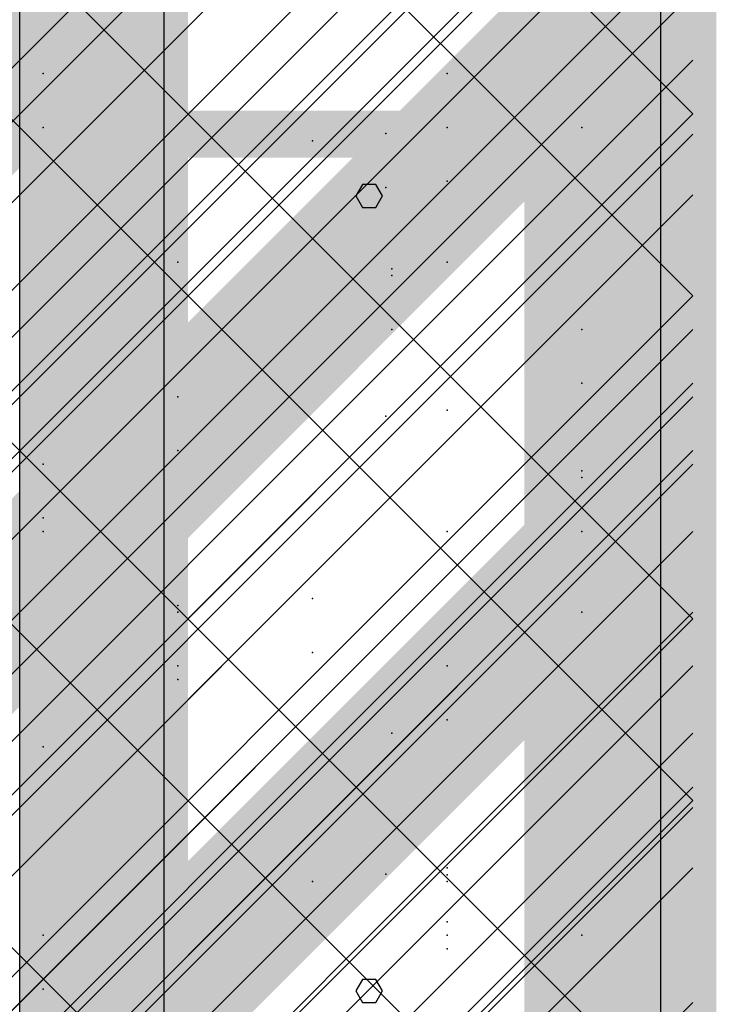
# Model space of a CAD drawing. Extents: x -2 to 113, y -136 to 16.
# Tile 251 of 256: x 52.72 to 54.25, y -43.29 to -41.14. Entities that reach past the tile are written whole.
import ezdxf

# ---------------------------------------------------------------- set-up
doc = ezdxf.new("R2010")
doc.units = 0
doc.header["$MEASUREMENT"] = 0
doc.linetypes.add('SOLID', pattern=[0])
doc.layers.get('0').update_dxf_attribs({"linetype": 'SOLID'})
for name, color, linetype in [('1', 7, 'SOLID'), ('10', 7, 'SOLID'), ('11', 7, 'SOLID'), ('12', 7, 'SOLID'), ('13', 7, 'SOLID'), ('14', 7, 'SOLID'), ('15', 7, 'SOLID'), ('16', 7, 'SOLID'), ('17', 7, 'SOLID'), ('18', 7, 'SOLID'), ('19', 7, 'SOLID'), ('2', 7, 'SOLID'), ('20', 7, 'SOLID'), ('21', 7, 'SOLID'), ('22', 7, 'SOLID'), ('23', 7, 'SOLID'), ('24', 7, 'SOLID'), ('25', 7, 'SOLID'), ('26', 7, 'SOLID'), ('27', 7, 'SOLID'), ('28', 7, 'SOLID'), ('29', 7, 'SOLID'), ('3', 7, 'SOLID'), ('30', 7, 'SOLID'), ('31', 7, 'SOLID'), ('32', 7, 'SOLID'), ('33', 7, 'SOLID'), ('34', 7, 'SOLID'), ('35', 7, 'SOLID'), ('36', 7, 'SOLID'), ('37', 7, 'SOLID'), ('38', 7, 'SOLID'), ('39', 7, 'SOLID'), ('4', 7, 'SOLID'), ('40', 7, 'SOLID'), ('41', 7, 'SOLID'), ('42', 7, 'SOLID'), ('43', 7, 'SOLID'), ('44', 7, 'SOLID'), ('45', 7, 'SOLID'), ('46', 7, 'SOLID'), ('47', 7, 'SOLID'), ('48', 7, 'SOLID'), ('49', 7, 'SOLID'), ('5', 7, 'SOLID'), ('50', 7, 'SOLID'), ('51', 7, 'SOLID'), ('52', 7, 'SOLID'), ('53', 7, 'SOLID'), ('54', 7, 'SOLID'), ('55', 7, 'SOLID'), ('56', 7, 'SOLID'), ('57', 7, 'SOLID'), ('58', 7, 'SOLID'), ('59', 7, 'SOLID'), ('6', 7, 'SOLID'), ('60', 7, 'SOLID'), ('61', 7, 'SOLID'), ('62', 7, 'SOLID'), ('63', 7, 'SOLID'), ('64', 7, 'SOLID'), ('65', 7, 'SOLID'), ('66', 7, 'SOLID'), ('67', 7, 'SOLID'), ('68', 7, 'SOLID'), ('7', 7, 'SOLID'), ('8', 7, 'SOLID'), ('9', 7, 'SOLID')]:
    doc.layers.add(name, color=color, linetype=linetype)

msp = doc.modelspace()

# ---------------------------------------------------------------- linework, layer by layer
at = {"color": 7, "linetype": 'SOLID', "const_width": 0.1029}
msp.add_lwpolyline([(54.1942, -13.1385), (54.1942, -125.6385)], dxfattribs=at)
at = {"color": 7}
for points in [[(52.7237, -75.6385), (53.0913, -75.6385), (52.7237, -40.6385), (53.0913, -40.6385)], [(53.8266, -75.6385), (54.1942, -75.6385), (53.8266, -40.6385), (54.1942, -40.6385)]]:
    msp.add_solid(points, dxfattribs=at)
at = {"layer": '1', "color": 7, "linetype": 'SOLID', "const_width": 0.1029}
msp.add_lwpolyline([(54.1942, -13.1385), (54.1942, -125.6385)], dxfattribs=at)
at = {"layer": '1', "color": 7, "linetype": 'SOLID'}
msp.add_lwpolyline([(52.7237, -50.6385), (52.7237, -40.6385)], dxfattribs=at)
at = {"layer": '1', "color": 7}
for p in [(53.9516, -41.3738), (53.0692, -41.6679), (53.6575, -42.2562), (53.5236, -43.0048)]:
    msp.add_point(p, dxfattribs=at)
at = {"layer": '10', "color": 7, "linetype": 'SOLID', "const_width": 0.1029}
msp.add_lwpolyline([(54.1942, -13.1385), (54.1942, -125.6385)], dxfattribs=at)
at = {"layer": '10', "color": 7, "linetype": 'SOLID'}
msp.add_lwpolyline([(52.7237, -50.6385), (52.7237, -40.6385)], dxfattribs=at)
at = {"layer": '10', "color": 7}
for p in [(53.9516, -41.3738), (53.0692, -41.6679), (53.6575, -42.2562), (53.5236, -43.0048)]:
    msp.add_point(p, dxfattribs=at)
at = {"layer": '11', "color": 7, "linetype": 'SOLID', "const_width": 0.1029}
msp.add_lwpolyline([(54.1942, -13.1385), (54.1942, -125.6385)], dxfattribs=at)
at = {"layer": '11', "color": 7, "linetype": 'SOLID'}
for points in [[(53.0392, -45.6385), (53.0392, -25.6385)], [(54.1248, -45.6385), (54.1248, -25.6385)], [(53.5163, -41.5232), (53.5018, -41.4983), (53.4728, -41.4983), (53.4584, -41.5232), (53.4728, -41.5487), (53.5018, -41.5487), (53.5163, -41.5232)], [(53.5163, -43.2601), (53.5018, -43.2352), (53.4728, -43.2352), (53.4584, -43.2601), (53.4728, -43.2856), (53.5018, -43.2856), (53.5163, -43.2601)]]:
    msp.add_lwpolyline(points, dxfattribs=at)
at = {"layer": '12', "color": 7, "linetype": 'SOLID', "const_width": 0.1029}
msp.add_lwpolyline([(54.1942, -13.1385), (54.1942, -125.6385)], dxfattribs=at)
at = {"layer": '12', "color": 7, "linetype": 'SOLID'}
for points in [[(49.7825, -44.8738), (54.1942, -40.462)], [(49.7825, -46.3444), (54.1942, -41.9326)]]:
    msp.add_lwpolyline(points, dxfattribs=at)
at = {"layer": '12', "color": 7}
for p in [(53.6575, -41.4915), (53.0692, -42.0797), (53.6575, -42.6679), (52.7751, -43.2562)]:
    msp.add_point(p, dxfattribs=at)
at = {"layer": '13', "color": 7, "linetype": 'SOLID', "const_width": 0.1029}
msp.add_lwpolyline([(54.1942, -13.1385), (54.1942, -125.6385)], dxfattribs=at)
at = {"layer": '13', "color": 7, "linetype": 'SOLID'}
for points in [[(53.0392, -45.6385), (53.0392, -25.6385)], [(54.1248, -45.6385), (54.1248, -25.6385)], [(53.5163, -41.5232), (53.5018, -41.4983), (53.4728, -41.4983), (53.4584, -41.5232), (53.4728, -41.5487), (53.5018, -41.5487), (53.5163, -41.5232)], [(53.5163, -43.2601), (53.5018, -43.2352), (53.4728, -43.2352), (53.4584, -43.2601), (53.4728, -43.2856), (53.5018, -43.2856), (53.5163, -43.2601)]]:
    msp.add_lwpolyline(points, dxfattribs=at)
at = {"layer": '14', "color": 7, "linetype": 'SOLID', "const_width": 0.1029}
msp.add_lwpolyline([(54.1942, -13.1385), (54.1942, -125.6385)], dxfattribs=at)
at = {"layer": '14', "color": 7, "linetype": 'SOLID'}
msp.add_lwpolyline([(52.7237, -44.1385), (52.7237, -29.6385)], dxfattribs=at)
at = {"layer": '14', "color": 7}
for p in [(52.7751, -41.2562), (53.537, -41.6973), (53.9516, -42.1385), (53.0692, -42.4326), (53.6575, -43.0209)]:
    msp.add_point(p, dxfattribs=at)
at = {"layer": '15', "color": 7, "linetype": 'SOLID', "const_width": 0.1029}
msp.add_lwpolyline([(54.1942, -13.1385), (54.1942, -125.6385)], dxfattribs=at)
at = {"layer": '15', "color": 7, "linetype": 'SOLID'}
for points in [[(53.0392, -45.6385), (53.0392, -25.6385)], [(54.1248, -45.6385), (54.1248, -25.6385)], [(53.5163, -41.5232), (53.5018, -41.4983), (53.4728, -41.4983), (53.4584, -41.5232), (53.4728, -41.5487), (53.5018, -41.5487), (53.5163, -41.5232)], [(53.5163, -43.2601), (53.5018, -43.2352), (53.4728, -43.2352), (53.4584, -43.2601), (53.4728, -43.2856), (53.5018, -43.2856), (53.5163, -43.2601)]]:
    msp.add_lwpolyline(points, dxfattribs=at)
at = {"layer": '16', "color": 7, "linetype": 'SOLID', "const_width": 0.1029}
for points in [[(54.1942, -13.1385), (54.1942, -125.6385)], [(49.7825, -41.3885), (54.1942, -41.3885)]]:
    msp.add_lwpolyline(points, dxfattribs=at)
at = {"layer": '16', "color": 7, "linetype": 'SOLID'}
for points in [[(49.7825, -45.8003), (54.1942, -41.3885)], [(49.7825, -47.2709), (54.1942, -42.8591)]]:
    msp.add_lwpolyline(points, dxfattribs=at)
at = {"layer": '16', "color": 7}
for p in [(53.537, -41.6826), (53.9516, -42.1238), (53.0692, -42.4179), (53.6575, -43.0062)]:
    msp.add_point(p, dxfattribs=at)
at = {"layer": '17', "color": 7, "linetype": 'SOLID', "const_width": 0.1029}
msp.add_lwpolyline([(54.1942, -13.1385), (54.1942, -125.6385)], dxfattribs=at)
at = {"layer": '17', "color": 7, "linetype": 'SOLID'}
for points in [[(53.0392, -45.6385), (53.0392, -25.6385)], [(54.1248, -45.6385), (54.1248, -25.6385)], [(53.5163, -41.5232), (53.5018, -41.4983), (53.4728, -41.4983), (53.4584, -41.5232), (53.4728, -41.5487), (53.5018, -41.5487), (53.5163, -41.5232)], [(53.5163, -43.2601), (53.5018, -43.2352), (53.4728, -43.2352), (53.4584, -43.2601), (53.4728, -43.2856), (53.5018, -43.2856), (53.5163, -43.2601)]]:
    msp.add_lwpolyline(points, dxfattribs=at)
at = {"layer": '18', "color": 7, "linetype": 'SOLID', "const_width": 0.1029}
msp.add_lwpolyline([(54.1942, -13.1385), (54.1942, -125.6385)], dxfattribs=at)
at = {"layer": '18', "color": 7, "linetype": 'SOLID'}
for points in [[(49.7825, -45.0503), (54.1942, -40.6385)], [(50.6648, -45.6385), (54.1942, -42.1091)]]:
    msp.add_lwpolyline(points, dxfattribs=at)
at = {"layer": '18', "color": 7}
for p in [(53.9516, -41.3738), (53.0692, -41.6679), (53.6575, -42.2562), (53.5236, -43.0048)]:
    msp.add_point(p, dxfattribs=at)
at = {"layer": '19', "color": 7, "linetype": 'SOLID', "const_width": 0.1029}
msp.add_lwpolyline([(54.1942, -13.1385), (54.1942, -125.6385)], dxfattribs=at)
at = {"layer": '19', "color": 7, "linetype": 'SOLID'}
for points in [[(53.0392, -45.6385), (53.0392, -25.6385)], [(54.1248, -45.6385), (54.1248, -25.6385)], [(53.5163, -41.5232), (53.5018, -41.4983), (53.4728, -41.4983), (53.4584, -41.5232), (53.4728, -41.5487), (53.5018, -41.5487), (53.5163, -41.5232)], [(53.5163, -43.2601), (53.5018, -43.2352), (53.4728, -43.2352), (53.4584, -43.2601), (53.4728, -43.2856), (53.5018, -43.2856), (53.5163, -43.2601)]]:
    msp.add_lwpolyline(points, dxfattribs=at)
at = {"layer": '2', "color": 7, "linetype": 'SOLID', "const_width": 0.1029}
msp.add_lwpolyline([(54.1942, -13.1385), (54.1942, -125.6385)], dxfattribs=at)
at = {"layer": '2', "color": 7, "linetype": 'SOLID'}
msp.add_lwpolyline([(52.7237, -64.1385), (52.7237, -39.1385)], dxfattribs=at)
at = {"layer": '2', "color": 7}
for p in [(53.5236, -41.5048), (53.9516, -41.9326), (52.7751, -42.2267), (53.3634, -42.5209), (53.6575, -43.1091)]:
    msp.add_point(p, dxfattribs=at)
at = {"layer": '20', "color": 7, "linetype": 'SOLID', "const_width": 0.1029}
msp.add_lwpolyline([(54.1942, -13.1385), (54.1942, -125.6385)], dxfattribs=at)
at = {"layer": '20', "color": 7, "linetype": 'SOLID'}
msp.add_lwpolyline([(52.7237, -44.1385), (52.7237, -39.6385)], dxfattribs=at)
at = {"layer": '20', "color": 7}
for p in [(53.6575, -41.2562), (53.5236, -42.0048), (53.9516, -42.4326), (52.7751, -42.7267), (53.3634, -43.0209)]:
    msp.add_point(p, dxfattribs=at)
at = {"layer": '21', "color": 7, "linetype": 'SOLID', "const_width": 0.1029}
msp.add_lwpolyline([(54.1942, -13.1385), (54.1942, -125.6385)], dxfattribs=at)
at = {"layer": '21', "color": 7, "linetype": 'SOLID'}
for points in [[(53.0392, -45.6385), (53.0392, -25.6385)], [(54.1248, -45.6385), (54.1248, -25.6385)], [(53.5163, -41.5232), (53.5018, -41.4983), (53.4728, -41.4983), (53.4584, -41.5232), (53.4728, -41.5487), (53.5018, -41.5487), (53.5163, -41.5232)], [(53.5163, -43.2601), (53.5018, -43.2352), (53.4728, -43.2352), (53.4584, -43.2601), (53.4728, -43.2856), (53.5018, -43.2856), (53.5163, -43.2601)]]:
    msp.add_lwpolyline(points, dxfattribs=at)
at = {"layer": '22', "color": 7, "linetype": 'SOLID', "const_width": 0.1029}
msp.add_lwpolyline([(54.1942, -13.1385), (54.1942, -125.6385)], dxfattribs=at)
at = {"layer": '22', "color": 7, "linetype": 'SOLID'}
msp.add_lwpolyline([(52.7237, -45.6385), (52.7237, -30.6385)], dxfattribs=at)
at = {"layer": '22', "color": 7}
for p in [(53.6575, -41.6679), (52.7751, -42.2562), (53.537, -42.6973), (53.9516, -43.1385)]:
    msp.add_point(p, dxfattribs=at)
at = {"layer": '23', "color": 7, "linetype": 'SOLID', "const_width": 0.1029}
msp.add_lwpolyline([(54.1942, -13.1385), (54.1942, -125.6385)], dxfattribs=at)
at = {"layer": '23', "color": 7, "linetype": 'SOLID'}
for points in [[(53.0392, -45.6385), (53.0392, -25.6385)], [(54.1248, -45.6385), (54.1248, -25.6385)], [(53.5163, -41.5232), (53.5018, -41.4983), (53.4728, -41.4983), (53.4584, -41.5232), (53.4728, -41.5487), (53.5018, -41.5487), (53.5163, -41.5232)], [(53.5163, -43.2601), (53.5018, -43.2352), (53.4728, -43.2352), (53.4584, -43.2601), (53.4728, -43.2856), (53.5018, -43.2856), (53.5163, -43.2601)]]:
    msp.add_lwpolyline(points, dxfattribs=at)
at = {"layer": '24', "color": 7, "linetype": 'SOLID', "const_width": 0.1029}
msp.add_lwpolyline([(54.1942, -13.1385), (54.1942, -125.6385)], dxfattribs=at)
at = {"layer": '24', "color": 7}
for points in [[(52.7237, -60.6385), (53.0913, -60.6385), (52.7237, -30.6385), (53.0913, -30.6385)], [(53.8266, -60.6385), (54.1942, -60.6385), (53.8266, -30.6385), (54.1942, -30.6385)]]:
    msp.add_solid(points, dxfattribs=at)
at = {"layer": '25', "color": 7, "linetype": 'SOLID', "const_width": 0.1029}
msp.add_lwpolyline([(54.1942, -13.1385), (54.1942, -125.6385)], dxfattribs=at)
at = {"layer": '25', "color": 7, "linetype": 'SOLID'}
for points in [[(53.0392, -45.6385), (53.0392, -25.6385)], [(54.1248, -45.6385), (54.1248, -25.6385)], [(53.5163, -41.5232), (53.5018, -41.4983), (53.4728, -41.4983), (53.4584, -41.5232), (53.4728, -41.5487), (53.5018, -41.5487), (53.5163, -41.5232)], [(53.5163, -43.2601), (53.5018, -43.2352), (53.4728, -43.2352), (53.4584, -43.2601), (53.4728, -43.2856), (53.5018, -43.2856), (53.5163, -43.2601)]]:
    msp.add_lwpolyline(points, dxfattribs=at)
at = {"layer": '26', "color": 7, "linetype": 'SOLID', "const_width": 0.1029}
msp.add_lwpolyline([(54.1942, -13.1385), (54.1942, -125.6385)], dxfattribs=at)
at = {"layer": '26', "color": 7}
for points in [[(52.7237, -60.6385), (53.0913, -60.6385), (52.7237, -33.1385), (53.0913, -33.1385)], [(53.8266, -60.6385), (54.1942, -60.6385), (53.8266, -33.1385), (54.1942, -33.1385)]]:
    msp.add_solid(points, dxfattribs=at)
at = {"layer": '27', "color": 7, "linetype": 'SOLID', "const_width": 0.1029}
msp.add_lwpolyline([(54.1942, -13.1385), (54.1942, -125.6385)], dxfattribs=at)
at = {"layer": '27', "color": 7, "linetype": 'SOLID'}
msp.add_lwpolyline([(52.7237, -55.6385), (52.7237, -33.1385)], dxfattribs=at)
at = {"layer": '27', "color": 7}
for p in [(53.5236, -41.3872), (53.9516, -41.815), (52.7751, -42.1091), (53.3634, -42.4032), (53.6575, -42.9915)]:
    msp.add_point(p, dxfattribs=at)
at = {"layer": '28', "color": 7, "linetype": 'SOLID', "const_width": 0.1029}
msp.add_lwpolyline([(54.1942, -13.1385), (54.1942, -125.6385)], dxfattribs=at)
at = {"layer": '28', "color": 7, "linetype": 'SOLID'}
msp.add_lwpolyline([(52.7237, -47.1385), (52.7237, -25.6385)], dxfattribs=at)
at = {"layer": '28', "color": 7}
for p in [(53.6575, -41.3738), (53.0692, -41.962), (53.6575, -42.5503), (52.7751, -43.1385)]:
    msp.add_point(p, dxfattribs=at)
at = {"layer": '29', "color": 7, "linetype": 'SOLID', "const_width": 0.1029}
msp.add_lwpolyline([(54.1942, -13.1385), (54.1942, -125.6385)], dxfattribs=at)
at = {"layer": '29', "color": 7, "linetype": 'SOLID'}
for points in [[(52.7237, -60.1385), (52.7237, -35.6385)], [(49.7825, -44.462), (54.1942, -40.0503)], [(49.7825, -45.1973), (54.1942, -40.7856)], [(49.7825, -45.9326), (54.1942, -41.5209)], [(49.7825, -46.6679), (54.1942, -42.2562)], [(49.7825, -47.4032), (54.1942, -42.9915)]]:
    msp.add_lwpolyline(points, dxfattribs=at)
at = {"layer": '3', "color": 7, "linetype": 'SOLID', "const_width": 0.1029}
msp.add_lwpolyline([(54.1942, -13.1385), (54.1942, -125.6385)], dxfattribs=at)
at = {"layer": '3', "color": 7, "linetype": 'SOLID'}
for points in [[(53.0392, -45.6385), (53.0392, -25.6385)], [(54.1248, -45.6385), (54.1248, -25.6385)], [(53.5163, -41.5232), (53.5018, -41.4983), (53.4728, -41.4983), (53.4584, -41.5232), (53.4728, -41.5487), (53.5018, -41.5487), (53.5163, -41.5232)], [(53.5163, -43.2601), (53.5018, -43.2352), (53.4728, -43.2352), (53.4584, -43.2601), (53.4728, -43.2856), (53.5018, -43.2856), (53.5163, -43.2601)]]:
    msp.add_lwpolyline(points, dxfattribs=at)
at = {"layer": '30', "color": 7, "linetype": 'SOLID', "const_width": 0.1029}
msp.add_lwpolyline([(54.1942, -13.1385), (54.1942, -125.6385)], dxfattribs=at)
at = {"layer": '30', "color": 7, "linetype": 'SOLID'}
for points in [[(49.7825, -44.462), (54.1942, -40.0503)], [(49.7825, -45.9326), (54.1942, -41.5209)], [(49.7825, -47.4032), (54.1942, -42.9915)]]:
    msp.add_lwpolyline(points, dxfattribs=at)
at = {"layer": '30', "color": 7}
for p in [(52.7751, -41.3738), (53.537, -41.815), (53.9516, -42.2562), (53.0692, -42.5503), (53.6575, -43.1385)]:
    msp.add_point(p, dxfattribs=at)
at = {"layer": '31', "color": 7, "linetype": 'SOLID', "const_width": 0.1029}
msp.add_lwpolyline([(54.1942, -13.1385), (54.1942, -125.6385)], dxfattribs=at)
at = {"layer": '31', "color": 7, "linetype": 'SOLID'}
for points in [[(53.0392, -45.6385), (53.0392, -25.6385)], [(54.1248, -45.6385), (54.1248, -25.6385)], [(49.7825, -44.7562), (54.1942, -40.3444)], [(53.5163, -41.5232), (53.5018, -41.4983), (53.4728, -41.4983), (53.4584, -41.5232), (53.4728, -41.5487), (53.5018, -41.5487), (53.5163, -41.5232)], [(49.7825, -46.2267), (54.1942, -41.815)], [(53.5163, -43.2601), (53.5018, -43.2352), (53.4728, -43.2352), (53.4584, -43.2601), (53.4728, -43.2856), (53.5018, -43.2856), (53.5163, -43.2601)], [(49.7825, -47.6973), (54.1942, -43.2856)]]:
    msp.add_lwpolyline(points, dxfattribs=at)
at = {"layer": '31', "color": 7}
for p in [(53.6575, -41.3738), (53.0692, -41.962), (53.6575, -42.5503), (52.7751, -43.1385)]:
    msp.add_point(p, dxfattribs=at)
at = {"layer": '32', "color": 7, "linetype": 'SOLID', "const_width": 0.1029}
msp.add_lwpolyline([(54.1942, -13.1385), (54.1942, -125.6385)], dxfattribs=at)
at = {"layer": '32', "color": 7, "linetype": 'SOLID'}
for points in [[(49.7825, -44.7562), (54.1942, -40.3444)], [(49.7825, -46.2267), (54.1942, -41.815)], [(49.7825, -47.6973), (54.1942, -43.2856)]]:
    msp.add_lwpolyline(points, dxfattribs=at)
at = {"layer": '32', "color": 7}
for p in [(53.6575, -41.3738), (53.0692, -41.962), (53.6575, -42.5503), (52.7751, -43.1385)]:
    msp.add_point(p, dxfattribs=at)
at = {"layer": '33', "color": 7, "linetype": 'SOLID', "const_width": 0.1029}
msp.add_lwpolyline([(54.1942, -13.1385), (54.1942, -125.6385)], dxfattribs=at)
at = {"layer": '33', "color": 7, "linetype": 'SOLID'}
for points in [[(49.7825, -44.7562), (54.1942, -40.3444)], [(49.7825, -46.2267), (54.1942, -41.815)], [(49.7825, -47.6973), (54.1942, -43.2856)]]:
    msp.add_lwpolyline(points, dxfattribs=at)
at = {"layer": '33', "color": 7}
for p in [(53.6575, -41.3738), (53.0692, -41.962), (53.6575, -42.5503), (52.7751, -43.1385)]:
    msp.add_point(p, dxfattribs=at)
at = {"layer": '34', "color": 7, "linetype": 'SOLID', "const_width": 0.1029}
msp.add_lwpolyline([(54.1942, -13.1385), (54.1942, -125.6385)], dxfattribs=at)
at = {"layer": '34', "color": 7, "linetype": 'SOLID'}
for points in [[(49.7825, -44.7562), (54.1942, -40.3444)], [(49.7825, -46.2267), (54.1942, -41.815)], [(49.7825, -47.6973), (54.1942, -43.2856)]]:
    msp.add_lwpolyline(points, dxfattribs=at)
at = {"layer": '34', "color": 7}
for p in [(53.6575, -41.3738), (53.0692, -41.962), (53.6575, -42.5503), (52.7751, -43.1385)]:
    msp.add_point(p, dxfattribs=at)
at = {"layer": '35', "color": 7, "linetype": 'SOLID', "const_width": 0.1029}
msp.add_lwpolyline([(54.1942, -13.1385), (54.1942, -125.6385)], dxfattribs=at)
at = {"layer": '35', "color": 7, "linetype": 'SOLID'}
for points in [[(49.7825, -44.7562), (54.1942, -40.3444)], [(49.7825, -46.2267), (54.1942, -41.815)], [(49.7825, -47.6973), (54.1942, -43.2856)]]:
    msp.add_lwpolyline(points, dxfattribs=at)
at = {"layer": '35', "color": 7}
for p in [(53.6575, -41.3738), (53.0692, -41.962), (53.6575, -42.5503), (52.7751, -43.1385)]:
    msp.add_point(p, dxfattribs=at)
at = {"layer": '36', "color": 7, "linetype": 'SOLID', "const_width": 0.1029}
msp.add_lwpolyline([(54.1942, -13.1385), (54.1942, -125.6385)], dxfattribs=at)
at = {"layer": '36', "color": 7, "linetype": 'SOLID'}
for points in [[(49.7825, -44.7562), (54.1942, -40.3444)], [(49.7825, -46.2267), (54.1942, -41.815)], [(49.7825, -47.6973), (54.1942, -43.2856)]]:
    msp.add_lwpolyline(points, dxfattribs=at)
at = {"layer": '36', "color": 7}
for p in [(53.6575, -41.3738), (53.0692, -41.962), (53.6575, -42.5503), (52.7751, -43.1385)]:
    msp.add_point(p, dxfattribs=at)
at = {"layer": '37', "color": 7, "linetype": 'SOLID', "const_width": 0.1029}
msp.add_lwpolyline([(54.1942, -13.1385), (54.1942, -125.6385)], dxfattribs=at)
at = {"layer": '37', "color": 7, "linetype": 'SOLID'}
for points in [[(49.7825, -44.7562), (54.1942, -40.3444)], [(49.7825, -46.2267), (54.1942, -41.815)], [(49.7825, -47.6973), (54.1942, -43.2856)]]:
    msp.add_lwpolyline(points, dxfattribs=at)
at = {"layer": '37', "color": 7}
for p in [(53.6575, -41.3738), (53.0692, -41.962), (53.6575, -42.5503), (52.7751, -43.1385)]:
    msp.add_point(p, dxfattribs=at)
at = {"layer": '38', "color": 7, "linetype": 'SOLID', "const_width": 0.1029}
msp.add_lwpolyline([(54.1942, -13.1385), (54.1942, -125.6385)], dxfattribs=at)
at = {"layer": '39', "color": 7, "linetype": 'SOLID', "const_width": 0.1029}
msp.add_lwpolyline([(54.1942, -13.1385), (54.1942, -125.6385)], dxfattribs=at)
at = {"layer": '39', "color": 7}
for points in [[(52.7237, -45.6385), (53.0913, -45.6385), (52.7237, -40.6385), (53.0913, -40.6385)], [(53.8266, -45.6385), (54.1942, -45.6385), (53.8266, -40.6385), (54.1942, -40.6385)]]:
    msp.add_solid(points, dxfattribs=at)
at = {"layer": '4', "color": 7, "linetype": 'SOLID', "const_width": 0.1029}
msp.add_lwpolyline([(54.1942, -13.1385), (54.1942, -125.6385)], dxfattribs=at)
at = {"layer": '4', "color": 7, "linetype": 'SOLID'}
for points in [[(52.7237, -65.6385), (52.7237, -39.1385)], [(49.7825, -44.2856), (54.1942, -39.8738)], [(49.7825, -45.0209), (54.1942, -40.6091)], [(49.7825, -45.7562), (54.1942, -41.3444)], [(49.7825, -46.4915), (54.1942, -42.0797)], [(49.7825, -47.2267), (54.1942, -42.815)]]:
    msp.add_lwpolyline(points, dxfattribs=at)
at = {"layer": '40', "color": 7, "linetype": 'SOLID', "const_width": 0.1029}
msp.add_lwpolyline([(54.1942, -13.1385), (54.1942, -125.6385)], dxfattribs=at)
at = {"layer": '40', "color": 7, "linetype": 'SOLID'}
msp.add_lwpolyline([(52.7237, -45.6385), (52.7237, -25.6385)], dxfattribs=at)
at = {"layer": '40', "color": 7}
for p in [(53.6575, -41.3738), (53.0692, -41.962), (53.6575, -42.5503), (52.7751, -43.1385)]:
    msp.add_point(p, dxfattribs=at)
at = {"layer": '41', "color": 7, "linetype": 'SOLID', "const_width": 0.1029}
msp.add_lwpolyline([(54.1942, -13.1385), (54.1942, -125.6385)], dxfattribs=at)
at = {"layer": '41', "color": 7, "linetype": 'SOLID'}
msp.add_lwpolyline([(52.7237, -45.6385), (52.7237, -30.6385)], dxfattribs=at)
at = {"layer": '41', "color": 7}
for p in [(53.6575, -41.6679), (52.7751, -42.2562), (53.537, -42.6973), (53.9516, -43.1385)]:
    msp.add_point(p, dxfattribs=at)
at = {"layer": '42', "color": 7, "linetype": 'SOLID', "const_width": 0.1029}
msp.add_lwpolyline([(54.1942, -13.1385), (54.1942, -125.6385)], dxfattribs=at)
at = {"layer": '42', "color": 7, "linetype": 'SOLID'}
msp.add_lwpolyline([(52.7237, -45.6385), (52.7237, -25.6385)], dxfattribs=at)
at = {"layer": '42', "color": 7}
for p in [(53.6575, -41.3738), (53.0692, -41.962), (53.6575, -42.5503), (52.7751, -43.1385)]:
    msp.add_point(p, dxfattribs=at)
at = {"layer": '43', "color": 7, "linetype": 'SOLID', "const_width": 0.1029}
msp.add_lwpolyline([(54.1942, -13.1385), (54.1942, -125.6385)], dxfattribs=at)
at = {"layer": '43', "color": 7, "linetype": 'SOLID'}
for points in [[(49.7825, -44.7562), (54.1942, -40.3444)], [(50.3707, -45.6385), (54.1942, -41.815)], [(51.8413, -45.6385), (54.1942, -43.2856)]]:
    msp.add_lwpolyline(points, dxfattribs=at)
at = {"layer": '43', "color": 7}
for p in [(53.6575, -41.3738), (53.0692, -41.962), (53.6575, -42.5503), (52.7751, -43.1385)]:
    msp.add_point(p, dxfattribs=at)
at = {"layer": '44', "color": 7, "linetype": 'SOLID', "const_width": 0.1029}
msp.add_lwpolyline([(54.1942, -13.1385), (54.1942, -125.6385)], dxfattribs=at)
at = {"layer": '44', "color": 7, "linetype": 'SOLID'}
for points in [[(53.0392, -45.6385), (53.0392, -25.6385)], [(54.1248, -45.6385), (54.1248, -25.6385)], [(53.5163, -41.5232), (53.5018, -41.4983), (53.4728, -41.4983), (53.4584, -41.5232), (53.4728, -41.5487), (53.5018, -41.5487), (53.5163, -41.5232)], [(53.5163, -43.2601), (53.5018, -43.2352), (53.4728, -43.2352), (53.4584, -43.2601), (53.4728, -43.2856), (53.5018, -43.2856), (53.5163, -43.2601)]]:
    msp.add_lwpolyline(points, dxfattribs=at)
at = {"layer": '45', "color": 7, "linetype": 'SOLID', "const_width": 0.1029}
msp.add_lwpolyline([(54.1942, -13.1385), (54.1942, -125.6385)], dxfattribs=at)
at = {"layer": '45', "color": 7, "linetype": 'SOLID'}
for points in [[(49.7825, -45.3738), (54.1942, -40.962)], [(50.9884, -45.6385), (54.1942, -42.4326)]]:
    msp.add_lwpolyline(points, dxfattribs=at)
at = {"layer": '45', "color": 7}
for p in [(53.3634, -41.4032), (53.6575, -41.9915), (53.0692, -42.5797), (53.6575, -43.1679)]:
    msp.add_point(p, dxfattribs=at)
at = {"layer": '46', "color": 7, "linetype": 'SOLID', "const_width": 0.1029}
msp.add_lwpolyline([(54.1942, -13.1385), (54.1942, -125.6385)], dxfattribs=at)
at = {"layer": '46', "color": 7, "linetype": 'SOLID'}
for points in [[(49.7825, -44.462), (54.1942, -40.0503)], [(50.0766, -45.6385), (54.1942, -41.5209)], [(51.5472, -45.6385), (54.1942, -42.9915)]]:
    msp.add_lwpolyline(points, dxfattribs=at)
at = {"layer": '46', "color": 7}
for p in [(52.7751, -41.3738), (53.537, -41.815), (53.9516, -42.2562), (53.0692, -42.5503), (53.6575, -43.1385)]:
    msp.add_point(p, dxfattribs=at)
at = {"layer": '47', "color": 7, "linetype": 'SOLID', "const_width": 0.1029}
msp.add_lwpolyline([(54.1942, -13.1385), (54.1942, -125.6385)], dxfattribs=at)
at = {"layer": '47', "color": 7, "linetype": 'SOLID'}
for points in [[(49.7825, -45.0503), (54.1942, -40.6385)], [(50.8854, -40.6385), (54.1942, -43.9473)], [(51.9884, -40.6385), (54.1942, -42.8444)], [(53.0913, -40.6385), (54.1942, -41.7415)], [(50.2972, -45.6385), (54.1942, -41.7415)], [(51.4001, -45.6385), (54.1942, -42.8444)]]:
    msp.add_lwpolyline(points, dxfattribs=at)
at = {"layer": '48', "color": 7, "linetype": 'SOLID', "const_width": 0.1029}
msp.add_lwpolyline([(54.1942, -13.1385), (54.1942, -125.6385)], dxfattribs=at)
at = {"layer": '48', "color": 7, "linetype": 'SOLID'}
msp.add_lwpolyline([(52.7237, -55.6385), (52.7237, -40.6385)], dxfattribs=at)
at = {"layer": '48', "color": 7}
for p in [(53.9516, -41.3738), (53.0692, -41.6679), (53.6575, -42.2562), (53.5236, -43.0048)]:
    msp.add_point(p, dxfattribs=at)
at = {"layer": '49', "color": 7, "linetype": 'SOLID', "const_width": 0.1029}
msp.add_lwpolyline([(54.1942, -13.1385), (54.1942, -125.6385)], dxfattribs=at)
at = {"layer": '49', "color": 7, "linetype": 'SOLID'}
msp.add_lwpolyline([(52.7237, -45.6385), (52.7237, -40.6385)], dxfattribs=at)
at = {"layer": '49', "color": 7}
for p in [(53.9516, -41.3738), (53.0692, -41.6679), (53.6575, -42.2562), (53.5236, -43.0048)]:
    msp.add_point(p, dxfattribs=at)
at = {"layer": '5', "color": 7, "linetype": 'SOLID', "const_width": 0.1029}
msp.add_lwpolyline([(54.1942, -13.1385), (54.1942, -125.6385)], dxfattribs=at)
at = {"layer": '5', "color": 7, "linetype": 'SOLID'}
for points in [[(53.0392, -45.6385), (53.0392, -25.6385)], [(54.1248, -45.6385), (54.1248, -25.6385)], [(53.5163, -41.5232), (53.5018, -41.4983), (53.4728, -41.4983), (53.4584, -41.5232), (53.4728, -41.5487), (53.5018, -41.5487), (53.5163, -41.5232)], [(53.5163, -43.2601), (53.5018, -43.2352), (53.4728, -43.2352), (53.4584, -43.2601), (53.4728, -43.2856), (53.5018, -43.2856), (53.5163, -43.2601)]]:
    msp.add_lwpolyline(points, dxfattribs=at)
at = {"layer": '50', "color": 7, "linetype": 'SOLID', "const_width": 0.1029}
msp.add_lwpolyline([(54.1942, -13.1385), (54.1942, -125.6385)], dxfattribs=at)
at = {"layer": '50', "color": 7, "linetype": 'SOLID'}
for points in [[(50.6648, -44.1385), (54.1942, -40.6091)], [(52.1354, -44.1385), (54.1942, -42.0797)]]:
    msp.add_lwpolyline(points, dxfattribs=at)
at = {"layer": '50', "color": 7}
for p in [(53.5236, -41.5048), (53.9516, -41.9326), (52.7751, -42.2267), (53.3634, -42.5209), (53.6575, -43.1091)]:
    msp.add_point(p, dxfattribs=at)
at = {"layer": '51', "color": 7, "linetype": 'SOLID', "const_width": 0.1029}
msp.add_lwpolyline([(54.1942, -13.1385), (54.1942, -125.6385)], dxfattribs=at)
at = {"layer": '51', "color": 7, "linetype": 'SOLID'}
for points in [[(52.7237, -45.6385), (52.7237, -25.6385)], [(49.7825, -44.7562), (54.1942, -40.3444)], [(49.7825, -45.4915), (54.1942, -41.0797)], [(50.3707, -45.6385), (54.1942, -41.815)], [(51.106, -45.6385), (54.1942, -42.5503)], [(51.8413, -45.6385), (54.1942, -43.2856)]]:
    msp.add_lwpolyline(points, dxfattribs=at)
at = {"layer": '52', "color": 7, "linetype": 'SOLID', "const_width": 0.1029}
msp.add_lwpolyline([(54.1942, -13.1385), (54.1942, -125.6385)], dxfattribs=at)
at = {"layer": '52', "color": 7, "linetype": 'SOLID'}
msp.add_lwpolyline([(52.7237, -50.6385), (52.7237, -33.1385)], dxfattribs=at)
at = {"layer": '52', "color": 7}
for p in [(53.5236, -41.3872), (53.9516, -41.815), (52.7751, -42.1091), (53.3634, -42.4032), (53.6575, -42.9915)]:
    msp.add_point(p, dxfattribs=at)
at = {"layer": '53', "color": 7, "linetype": 'SOLID', "const_width": 0.1029}
msp.add_lwpolyline([(54.1942, -13.1385), (54.1942, -125.6385)], dxfattribs=at)
at = {"layer": '53', "color": 7, "linetype": 'SOLID'}
msp.add_lwpolyline([(52.7237, -45.6385), (52.7237, -25.6385)], dxfattribs=at)
at = {"layer": '53', "color": 7}
for p in [(53.6575, -41.3738), (53.0692, -41.962), (53.6575, -42.5503), (52.7751, -43.1385)]:
    msp.add_point(p, dxfattribs=at)
at = {"layer": '54', "color": 7, "linetype": 'SOLID', "const_width": 0.1029}
msp.add_lwpolyline([(54.1942, -13.1385), (54.1942, -125.6385)], dxfattribs=at)
at = {"layer": '54', "color": 7, "linetype": 'SOLID'}
for points in [[(52.7237, -74.6385), (52.7237, -33.1385)], [(49.7825, -44.1679), (54.1942, -39.7562)], [(49.7825, -44.9032), (54.1942, -40.4915)], [(49.7825, -45.6385), (54.1942, -41.2267)], [(49.7825, -46.3738), (54.1942, -41.962)], [(49.7825, -47.1091), (54.1942, -42.6973)]]:
    msp.add_lwpolyline(points, dxfattribs=at)
at = {"layer": '55', "color": 7, "linetype": 'SOLID', "const_width": 0.1029}
msp.add_lwpolyline([(54.1942, -13.1385), (54.1942, -125.6385)], dxfattribs=at)
at = {"layer": '55', "color": 7, "linetype": 'SOLID'}
for points in [[(53.0392, -45.6385), (53.0392, -25.6385)], [(54.1248, -45.6385), (54.1248, -25.6385)], [(53.5163, -41.5232), (53.5018, -41.4983), (53.4728, -41.4983), (53.4584, -41.5232), (53.4728, -41.5487), (53.5018, -41.5487), (53.5163, -41.5232)], [(53.5163, -43.2601), (53.5018, -43.2352), (53.4728, -43.2352), (53.4584, -43.2601), (53.4728, -43.2856), (53.5018, -43.2856), (53.5163, -43.2601)]]:
    msp.add_lwpolyline(points, dxfattribs=at)
at = {"layer": '56', "color": 7, "linetype": 'SOLID', "const_width": 0.1029}
msp.add_lwpolyline([(54.1942, -13.1385), (54.1942, -125.6385)], dxfattribs=at)
at = {"layer": '56', "color": 7, "linetype": 'SOLID'}
msp.add_lwpolyline([(52.7237, -70.6385), (52.7237, -40.6385)], dxfattribs=at)
at = {"layer": '56', "color": 7}
for p in [(53.9516, -41.3738), (53.0692, -41.6679), (53.6575, -42.2562), (53.5236, -43.0048)]:
    msp.add_point(p, dxfattribs=at)
at = {"layer": '57', "color": 7, "linetype": 'SOLID', "const_width": 0.1029}
msp.add_lwpolyline([(54.1942, -13.1385), (54.1942, -125.6385)], dxfattribs=at)
at = {"layer": '57', "color": 7}
for points in [[(52.7237, -65.6385), (53.0913, -65.6385), (52.7237, -40.6385), (53.0913, -40.6385)], [(53.8266, -65.6385), (54.1942, -65.6385), (53.8266, -40.6385), (54.1942, -40.6385)]]:
    msp.add_solid(points, dxfattribs=at)
at = {"layer": '58', "color": 7, "linetype": 'SOLID', "const_width": 0.1029}
msp.add_lwpolyline([(54.1942, -13.1385), (54.1942, -125.6385)], dxfattribs=at)
at = {"layer": '58', "color": 7, "linetype": 'SOLID'}
for points in [[(53.0392, -45.6385), (53.0392, -25.6385)], [(54.1248, -45.6385), (54.1248, -25.6385)], [(53.5163, -41.5232), (53.5018, -41.4983), (53.4728, -41.4983), (53.4584, -41.5232), (53.4728, -41.5487), (53.5018, -41.5487), (53.5163, -41.5232)], [(53.5163, -43.2601), (53.5018, -43.2352), (53.4728, -43.2352), (53.4584, -43.2601), (53.4728, -43.2856), (53.5018, -43.2856), (53.5163, -43.2601)]]:
    msp.add_lwpolyline(points, dxfattribs=at)
at = {"layer": '59', "color": 7, "linetype": 'SOLID', "const_width": 0.1029}
msp.add_lwpolyline([(54.1942, -13.1385), (54.1942, -125.6385)], dxfattribs=at)
at = {"layer": '59', "color": 7, "linetype": 'SOLID'}
for points in [[(49.7825, -45.0503), (54.1942, -40.6385)], [(50.6648, -45.6385), (54.1942, -42.1091)]]:
    msp.add_lwpolyline(points, dxfattribs=at)
at = {"layer": '59', "color": 7}
for p in [(53.9516, -41.3738), (53.0692, -41.6679), (53.6575, -42.2562), (53.5236, -43.0048)]:
    msp.add_point(p, dxfattribs=at)
at = {"layer": '6', "color": 7, "linetype": 'SOLID', "const_width": 0.1029}
msp.add_lwpolyline([(54.1942, -13.1385), (54.1942, -125.6385)], dxfattribs=at)
at = {"layer": '6', "color": 7, "linetype": 'SOLID'}
for points in [[(49.7825, -44.9032), (54.1942, -40.4915)], [(49.7825, -46.3738), (54.1942, -41.962)]]:
    msp.add_lwpolyline(points, dxfattribs=at)
at = {"layer": '6', "color": 7}
for p in [(53.5236, -41.3872), (53.9516, -41.815), (52.7751, -42.1091), (53.3634, -42.4032), (53.6575, -42.9915)]:
    msp.add_point(p, dxfattribs=at)
at = {"layer": '60', "color": 7, "linetype": 'SOLID', "const_width": 0.1029}
msp.add_lwpolyline([(54.1942, -13.1385), (54.1942, -125.6385)], dxfattribs=at)
at = {"layer": '60', "color": 7, "linetype": 'SOLID'}
for points in [[(53.0392, -45.6385), (53.0392, -25.6385)], [(54.1248, -45.6385), (54.1248, -25.6385)], [(53.5163, -41.5232), (53.5018, -41.4983), (53.4728, -41.4983), (53.4584, -41.5232), (53.4728, -41.5487), (53.5018, -41.5487), (53.5163, -41.5232)], [(53.5163, -43.2601), (53.5018, -43.2352), (53.4728, -43.2352), (53.4584, -43.2601), (53.4728, -43.2856), (53.5018, -43.2856), (53.5163, -43.2601)]]:
    msp.add_lwpolyline(points, dxfattribs=at)
at = {"layer": '61', "color": 7, "linetype": 'SOLID', "const_width": 0.1029}
msp.add_lwpolyline([(54.1942, -13.1385), (54.1942, -125.6385)], dxfattribs=at)
at = {"layer": '61', "color": 7, "linetype": 'SOLID'}
msp.add_lwpolyline([(52.7237, -45.6385), (52.7237, -40.6385)], dxfattribs=at)
at = {"layer": '61', "color": 7}
for p in [(53.9516, -41.3738), (53.0692, -41.6679), (53.6575, -42.2562), (53.5236, -43.0048)]:
    msp.add_point(p, dxfattribs=at)
at = {"layer": '62', "color": 7, "linetype": 'SOLID', "const_width": 0.1029}
msp.add_lwpolyline([(54.1942, -13.1385), (54.1942, -125.6385)], dxfattribs=at)
at = {"layer": '62', "color": 7, "linetype": 'SOLID'}
for points in [[(53.0392, -45.6385), (53.0392, -25.6385)], [(54.1248, -45.6385), (54.1248, -25.6385)], [(53.5163, -41.5232), (53.5018, -41.4983), (53.4728, -41.4983), (53.4584, -41.5232), (53.4728, -41.5487), (53.5018, -41.5487), (53.5163, -41.5232)], [(53.5163, -43.2601), (53.5018, -43.2352), (53.4728, -43.2352), (53.4584, -43.2601), (53.4728, -43.2856), (53.5018, -43.2856), (53.5163, -43.2601)]]:
    msp.add_lwpolyline(points, dxfattribs=at)
at = {"layer": '63', "color": 7, "linetype": 'SOLID', "const_width": 0.1029}
msp.add_lwpolyline([(54.1942, -13.1385), (54.1942, -125.6385)], dxfattribs=at)
at = {"layer": '63', "color": 7, "linetype": 'SOLID'}
msp.add_lwpolyline([(52.7237, -45.6385), (52.7237, -40.6385)], dxfattribs=at)
at = {"layer": '63', "color": 7}
for p in [(53.9516, -41.3738), (53.0692, -41.6679), (53.6575, -42.2562), (53.5236, -43.0048)]:
    msp.add_point(p, dxfattribs=at)
at = {"layer": '64', "color": 7, "linetype": 'SOLID', "const_width": 0.1029}
msp.add_lwpolyline([(54.1942, -13.1385), (54.1942, -125.6385)], dxfattribs=at)
at = {"layer": '64', "color": 7, "linetype": 'SOLID'}
for points in [[(53.0392, -45.6385), (53.0392, -25.6385)], [(54.1248, -45.6385), (54.1248, -25.6385)], [(53.5163, -41.5232), (53.5018, -41.4983), (53.4728, -41.4983), (53.4584, -41.5232), (53.4728, -41.5487), (53.5018, -41.5487), (53.5163, -41.5232)], [(53.5163, -43.2601), (53.5018, -43.2352), (53.4728, -43.2352), (53.4584, -43.2601), (53.4728, -43.2856), (53.5018, -43.2856), (53.5163, -43.2601)]]:
    msp.add_lwpolyline(points, dxfattribs=at)
at = {"layer": '65', "color": 7, "linetype": 'SOLID', "const_width": 0.1029}
msp.add_lwpolyline([(54.1942, -13.1385), (54.1942, -125.6385)], dxfattribs=at)
at = {"layer": '65', "color": 7, "linetype": 'SOLID'}
for points in [[(50.6648, -44.1385), (54.1942, -40.6091)], [(52.1354, -44.1385), (54.1942, -42.0797)]]:
    msp.add_lwpolyline(points, dxfattribs=at)
at = {"layer": '65', "color": 7}
for p in [(53.5236, -41.5048), (53.9516, -41.9326), (52.7751, -42.2267), (53.3634, -42.5209), (53.6575, -43.1091)]:
    msp.add_point(p, dxfattribs=at)
at = {"layer": '66', "color": 7, "linetype": 'SOLID', "const_width": 0.1029}
msp.add_lwpolyline([(54.1942, -13.1385), (54.1942, -125.6385)], dxfattribs=at)
at = {"layer": '66', "color": 7, "linetype": 'SOLID'}
for points in [[(53.0392, -45.6385), (53.0392, -25.6385)], [(54.1248, -45.6385), (54.1248, -25.6385)], [(53.5163, -41.5232), (53.5018, -41.4983), (53.4728, -41.4983), (53.4584, -41.5232), (53.4728, -41.5487), (53.5018, -41.5487), (53.5163, -41.5232)], [(53.5163, -43.2601), (53.5018, -43.2352), (53.4728, -43.2352), (53.4584, -43.2601), (53.4728, -43.2856), (53.5018, -43.2856), (53.5163, -43.2601)]]:
    msp.add_lwpolyline(points, dxfattribs=at)
at = {"layer": '67', "color": 7, "linetype": 'SOLID', "const_width": 0.1029}
msp.add_lwpolyline([(54.1942, -13.1385), (54.1942, -125.6385)], dxfattribs=at)
at = {"layer": '67', "color": 7, "linetype": 'SOLID'}
for points in [[(49.7825, -39.1385), (54.1942, -43.5503)], [(50.8854, -39.1385), (54.1942, -42.4473)], [(51.9884, -39.1385), (54.1942, -41.3444)], [(49.7825, -40.2415), (54.1795, -44.6385)], [(49.7972, -44.6385), (54.1942, -40.2415)], [(50.9001, -44.6385), (54.1942, -41.3444)], [(52.0031, -44.6385), (54.1942, -42.4473)]]:
    msp.add_lwpolyline(points, dxfattribs=at)
at = {"layer": '68', "color": 7, "linetype": 'SOLID', "const_width": 0.1029}
msp.add_lwpolyline([(54.1942, -13.1385), (54.1942, -125.6385)], dxfattribs=at)
at = {"layer": '68', "color": 7, "linetype": 'SOLID'}
for points in [[(53.0392, -45.6385), (53.0392, -25.6385)], [(54.1248, -45.6385), (54.1248, -25.6385)], [(53.5163, -41.5232), (53.5018, -41.4983), (53.4728, -41.4983), (53.4584, -41.5232), (53.4728, -41.5487), (53.5018, -41.5487), (53.5163, -41.5232)], [(53.5163, -43.2601), (53.5018, -43.2352), (53.4728, -43.2352), (53.4584, -43.2601), (53.4728, -43.2856), (53.5018, -43.2856), (53.5163, -43.2601)]]:
    msp.add_lwpolyline(points, dxfattribs=at)
at = {"layer": '7', "color": 7, "linetype": 'SOLID', "const_width": 0.1029}
msp.add_lwpolyline([(54.1942, -13.1385), (54.1942, -125.6385)], dxfattribs=at)
at = {"layer": '7', "color": 7, "linetype": 'SOLID'}
msp.add_lwpolyline([(52.7237, -45.6385), (52.7237, -25.6385)], dxfattribs=at)
at = {"layer": '7', "color": 7}
for p in [(53.6575, -41.3738), (53.0692, -41.962), (53.6575, -42.5503), (52.7751, -43.1385)]:
    msp.add_point(p, dxfattribs=at)
at = {"layer": '8', "color": 7, "linetype": 'SOLID', "const_width": 0.1029}
msp.add_lwpolyline([(54.1942, -13.1385), (54.1942, -125.6385)], dxfattribs=at)
at = {"layer": '8', "color": 7}
for points in [[(52.1354, -41.5797), (53.3119, -40.8738), (52.1354, -41.5797), (53.0766, -40.6385)], [(53.3119, -41.5797), (54.1942, -41.1679), (53.3119, -41.5797), (54.1942, -40.6972)], [(52.1354, -41.5797), (52.3707, -41.815), (52.1354, -41.5797), (53.3119, -40.8738)], [(53.3119, -41.5797), (53.5472, -41.815), (53.3119, -41.5797), (54.1942, -41.1679)], [(53.3119, -41.5797), (53.3119, -41.815), (53.3119, -41.5797), (53.0766, -41.815)], [(53.3119, -41.5797), (53.3119, -41.815), (53.3119, -41.5797), (53.5472, -41.815)], [(52.1354, -42.7562), (53.3119, -42.0503), (52.1354, -42.7562), (53.0766, -41.815)], [(53.3119, -42.0503), (53.3119, -41.815), (53.3119, -42.0503), (53.0766, -41.815)], [(53.3119, -41.815), (53.5472, -41.815), (53.3119, -41.815), (53.3119, -42.0503)], [(53.3119, -42.7562), (54.1942, -42.3444), (53.3119, -42.7562), (54.1942, -41.8738)], [(52.1354, -42.7562), (52.3707, -42.9915), (52.1354, -42.7562), (53.3119, -42.0503)], [(53.3119, -42.7562), (53.5472, -42.9915), (53.3119, -42.7562), (54.1942, -42.3444)], [(53.3119, -42.7562), (53.3119, -42.9915), (53.3119, -42.7562), (53.0766, -42.9915)], [(53.3119, -42.7562), (53.3119, -42.9915), (53.3119, -42.7562), (53.5472, -42.9915)], [(52.1354, -43.9326), (53.3119, -43.2267), (52.1354, -43.9326), (53.0766, -42.9915)], [(53.3119, -43.2267), (53.3119, -42.9915), (53.3119, -43.2267), (53.0766, -42.9915)], [(53.3119, -42.9915), (53.5472, -42.9915), (53.3119, -42.9915), (53.3119, -43.2267)], [(53.3119, -43.9326), (54.1942, -43.5209), (53.3119, -43.9326), (54.1942, -43.0503)], [(52.1354, -43.9326), (52.3707, -44.1679), (52.1354, -43.9326), (53.3119, -43.2267)]]:
    msp.add_solid(points, dxfattribs=at)
at = {"layer": '9', "color": 7, "linetype": 'SOLID', "const_width": 0.1029}
msp.add_lwpolyline([(54.1942, -13.1385), (54.1942, -125.6385)], dxfattribs=at)
at = {"layer": '9', "color": 7, "linetype": 'SOLID'}
for points in [[(53.0392, -45.6385), (53.0392, -25.6385)], [(54.1248, -45.6385), (54.1248, -25.6385)], [(53.5163, -41.5232), (53.5018, -41.4983), (53.4728, -41.4983), (53.4584, -41.5232), (53.4728, -41.5487), (53.5018, -41.5487), (53.5163, -41.5232)], [(53.5163, -43.2601), (53.5018, -43.2352), (53.4728, -43.2352), (53.4584, -43.2601), (53.4728, -43.2856), (53.5018, -43.2856), (53.5163, -43.2601)]]:
    msp.add_lwpolyline(points, dxfattribs=at)

doc.saveas('drawing.dxf')
